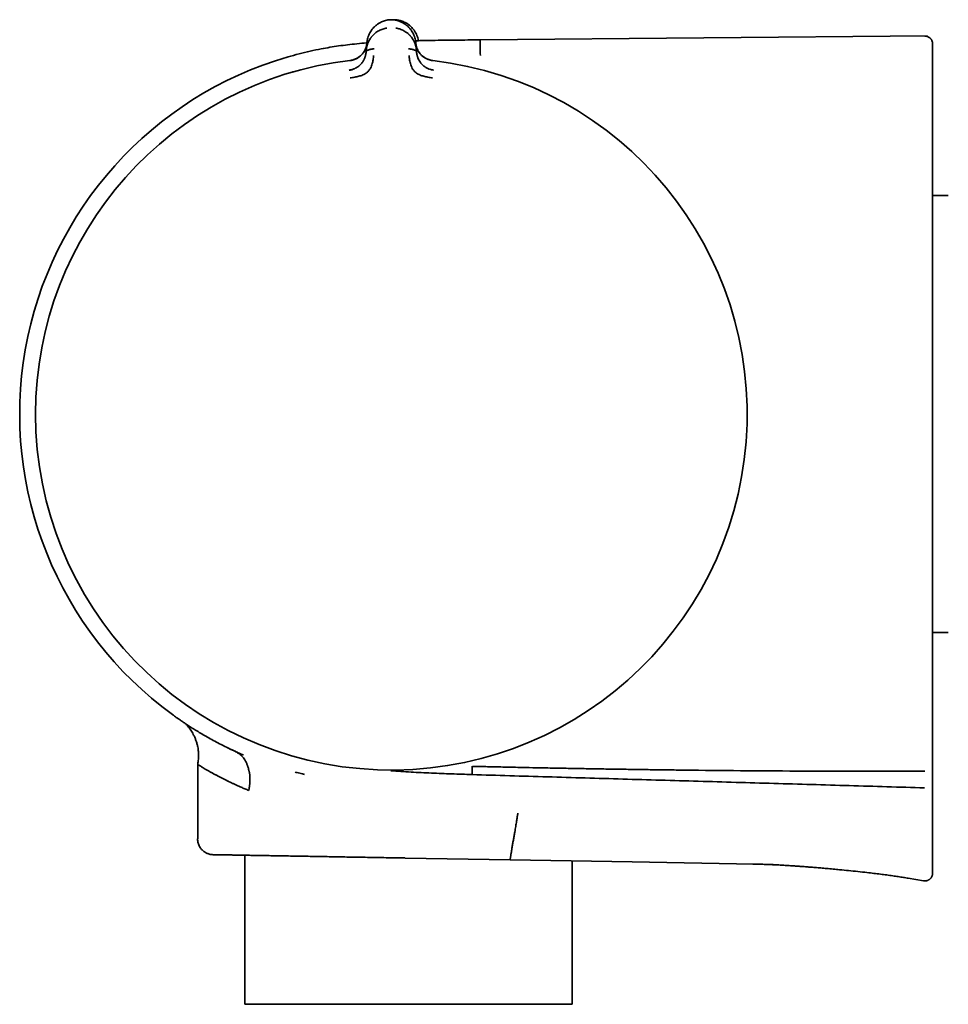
# Model space of a CAD drawing. Header units: millimetres. Extents: x 8 to 882, y 12 to 1914.
# Tile 11 of 23: x 118 to 177, y 1024 to 1087. Entities that reach past the tile are written whole.
import ezdxf

# ---------------------------------------------------------------- set-up
doc = ezdxf.new("R2010")
doc.units = ezdxf.units.MM

msp = doc.modelspace()

# ---------------------------------------------------------------- linework, layer by layer
at = {"color": 7, "linetype": 'Continuous', "lineweight": 35}
for p, q in [((141.137, 1086.73), (141.137, 1086.73)), ((175.558, 1085.697), (146.974, 1085.448)), ((139.692, 1084.8), (139.734, 1085.276)), ((142.859, 1085.227), (142.852, 1085.25)), ((142.855, 1085.276), (142.897, 1084.8)), ((139.692, 1084.8), (139.679, 1084.648)), ((142.91, 1084.648), (142.897, 1084.8)), ((138.652, 1084.128), (138.651, 1084.131)), ((176.893, 1075.507), (175.892, 1075.507)), ((175.892, 1047.582), (176.893, 1047.582)), ((131.307, 1040.001), (131.252, 1040.026)), ((128.919, 1039.179), (128.919, 1034.417)), ((131.935, 1033.364), (131.935, 1023.841)), ((148.882, 1033.068), (142.169, 1033.186)), ((148.882, 1033.068), (156.677, 1032.932)), ((152.855, 1023.841), (152.855, 1032.999)), ((156.677, 1032.932), (164.472, 1032.796)), ((164.51, 1032.796), (164.472, 1032.796)), ((174.337, 1031.893), (175.31, 1031.732)), ((152.855, 1023.841), (131.935, 1023.841))]:
    msp.add_line(p, q, dxfattribs=at)
for radius, start, end in [(23.753, 106.14131, 233.90751), (22.741, 96.67493, 179.9968), (22.74, 179.99681, 83.32507)]:
    msp.add_arc((141.295, 1061.544), radius, start, end, dxfattribs=at)
for points, knots in [([(141.137, 1086.73), (141.092, 1086.723), (140.998, 1086.709), (140.861, 1086.671), (140.726, 1086.622), (140.585, 1086.556), (140.443, 1086.472), (140.303, 1086.368), (140.179, 1086.252), (140.078, 1086.139), (140.026, 1086.063), (140.004, 1086.031)], [0, 0, 0, 0, 0.087651, 0.185084, 0.282346, 0.379881, 0.510652, 0.642202, 0.773946, 0.905101, 1, 1, 1, 1]), ([(141.452, 1086.731), (141.399, 1086.734), (141.294, 1086.741), (141.188, 1086.734), (141.135, 1086.73)], [0, 0, 0, 0, 0.4959543, 1, 1, 1, 1]), ([(141.651, 1086.728), (141.598, 1086.733), (141.531, 1086.739), (141.464, 1086.736), (141.45, 1086.735)], [0, 0, 0, 0, 0.791455, 1, 1, 1, 1]), ([(142.284, 1086.366), (142.239, 1086.401), (142.15, 1086.471), (142.009, 1086.554), (141.87, 1086.619), (141.738, 1086.668), (141.598, 1086.707), (141.5, 1086.723), (141.451, 1086.731)], [0, 0, 0, 0, 0.198634, 0.399486, 0.549288, 0.698736, 0.848587, 1, 1, 1, 1]), ([(142.856, 1085.276), (142.849, 1085.328), (142.837, 1085.433), (142.798, 1085.589), (142.745, 1085.742), (142.674, 1085.892), (142.586, 1086.037), (142.481, 1086.175), (142.357, 1086.306), (142.213, 1086.426), (142.063, 1086.524), (141.914, 1086.601), (141.769, 1086.658), (141.615, 1086.704), (141.507, 1086.721), (141.452, 1086.73)], [0, 0, 0, 0, 0.083502, 0.167135, 0.25073, 0.334182, 0.417468, 0.500668, 0.584268, 0.66794, 0.751172, 0.813243, 0.875138, 0.937201, 1, 1, 1, 1]), ([(141.644, 1086.692), (141.644, 1086.696), (141.646, 1086.711), (141.648, 1086.725), (141.649, 1086.727), (141.649, 1086.728)], [0, 0, 0, 0, 0.146179, 0.59815, 1, 1, 1, 1]), ([(142.776, 1086.02), (142.755, 1086.052), (142.703, 1086.129), (142.604, 1086.243), (142.481, 1086.359), (142.342, 1086.465), (142.2, 1086.55), (142.06, 1086.617), (141.925, 1086.667), (141.788, 1086.706), (141.694, 1086.721), (141.649, 1086.728)], [0, 0, 0, 0, 0.094899, 0.226054, 0.357798, 0.489348, 0.620119, 0.717654, 0.814916, 0.912349, 1, 1, 1, 1]), ([(139.692, 1084.8), (139.692, 1084.8), (139.693, 1084.801), (139.693, 1084.803), (139.694, 1084.813), (139.696, 1084.834), (139.7, 1084.869), (139.705, 1084.906), (139.712, 1084.943), (139.718, 1084.976), (139.726, 1085.012), (139.735, 1085.052), (139.747, 1085.095), (139.761, 1085.142), (139.778, 1085.192), (139.809, 1085.274), (139.857, 1085.379), (139.912, 1085.475), (139.95, 1085.533), (139.968, 1085.56), (139.987, 1085.586), (140.005, 1085.611), (140.023, 1085.634), (140.066, 1085.688), (140.14, 1085.769), (140.251, 1085.87), (140.369, 1085.958), (140.491, 1086.033), (140.618, 1086.095), (140.747, 1086.144), (140.876, 1086.181), (140.964, 1086.196), (141.007, 1086.203)], [0, 0, 0, 0, 0.000168, 0.001366, 0.004586, 0.016603, 0.03611, 0.063199, 0.079625, 0.097995, 0.118329, 0.14065, 0.164977, 0.191335, 0.219746, 0.250232, 0.332105, 0.404741, 0.422197, 0.438989, 0.455115, 0.47057, 0.485352, 0.499456, 0.574436, 0.645416, 0.712353, 0.775248, 0.835898, 0.89347, 0.948101, 1, 1, 1, 1]), ([(140, 1086.027), (139.972, 1085.982), (139.913, 1085.889), (139.845, 1085.742), (139.791, 1085.589), (139.752, 1085.433), (139.74, 1085.328), (139.734, 1085.276)], [0, 0, 0, 0, 0.189178, 0.39166, 0.594486, 0.797403, 1, 1, 1, 1]), ([(141.582, 1086.203), (141.625, 1086.196), (141.712, 1086.181), (141.84, 1086.144), (141.969, 1086.096), (142.102, 1086.031), (142.236, 1085.948), (142.333, 1085.873), (142.396, 1085.817), (142.428, 1085.787), (142.46, 1085.756), (142.49, 1085.723), (142.52, 1085.69), (142.564, 1085.638), (142.623, 1085.561), (142.671, 1085.485), (142.702, 1085.432), (142.715, 1085.407), (142.729, 1085.382), (142.742, 1085.355), (142.755, 1085.329), (142.767, 1085.301), (142.78, 1085.273), (142.801, 1085.22), (142.828, 1085.146), (142.854, 1085.056), (142.871, 1084.979), (142.882, 1084.917), (142.889, 1084.869), (142.894, 1084.834), (142.896, 1084.813), (142.897, 1084.804), (142.897, 1084.801), (142.897, 1084.8), (142.897, 1084.8), (142.897, 1084.8)], [0, 0, 0, 0, 0.0513747, 0.1056689, 0.1631079, 0.2238355, 0.2958393, 0.3720948, 0.3927762, 0.4137467, 0.4350053, 0.4565509, 0.4783823, 0.5004983, 0.5579327, 0.6251262, 0.6394527, 0.6541429, 0.6691941, 0.6846034, 0.7003676, 0.7164834, 0.7329474, 0.749756, 0.8087127, 0.8594415, 0.9021225, 0.936928, 0.9640104, 0.9834939, 0.9954712, 0.9986644, 0.9995643, 0.9998401, 1, 1, 1, 1]), ([(142.781, 1086.016), (142.809, 1085.971), (142.867, 1085.878), (142.934, 1085.73), (142.986, 1085.577), (143.015, 1085.465), (143.022, 1085.405), (143.023, 1085.398)], [0, 0, 0, 0, 0.2289593, 0.4740212, 0.7194994, 0.9650868, 1, 1, 1, 1]), ([(175.892, 1085.189), (175.89, 1085.228), (175.885, 1085.301), (175.854, 1085.387), (175.822, 1085.446), (175.797, 1085.484), (175.764, 1085.525), (175.714, 1085.576), (175.649, 1085.621), (175.582, 1085.653), (175.523, 1085.673), (175.457, 1085.687), (175.411, 1085.688), (175.388, 1085.689)], [0, 0, 0, 0, 0.148373, 0.275729, 0.345656, 0.402137, 0.449762, 0.545137, 0.67213, 0.746405, 0.826659, 0.911676, 1, 1, 1, 1]), ([(139.731, 1085.255), (139.726, 1085.254), (139.514, 1085.239), (139.103, 1085.202), (138.505, 1085.138), (137.929, 1085.063), (137.369, 1084.976), (136.762, 1084.867), (136.106, 1084.729), (135.396, 1084.559), (134.926, 1084.427), (134.691, 1084.361)], [0, 0, 0, 0, 0.002822, 0.124685, 0.241412, 0.354253, 0.464448, 0.573145, 0.714797, 0.856961, 1, 1, 1, 1]), ([(139.732, 1085.234), (139.729, 1085.203), (139.723, 1085.139), (139.705, 1085.052), (139.684, 1084.977), (139.663, 1084.916), (139.631, 1084.834), (139.576, 1084.725), (139.494, 1084.605), (139.407, 1084.504), (139.324, 1084.424), (139.247, 1084.363), (139.181, 1084.318), (139.12, 1084.28), (139.039, 1084.238), (138.931, 1084.193), (138.799, 1084.154), (138.702, 1084.14), (138.651, 1084.132)], [0, 0, 0, 0, 0.066635, 0.135806, 0.189506, 0.230315, 0.270412, 0.373582, 0.477446, 0.54682, 0.615532, 0.679345, 0.709208, 0.745635, 0.793559, 0.852678, 0.923375, 1, 1, 1, 1]), ([(139.73, 1085.227), (139.73, 1085.227), (139.73, 1085.225), (139.729, 1085.217), (139.727, 1085.202), (139.724, 1085.174), (139.719, 1085.144), (139.713, 1085.113), (139.707, 1085.083), (139.699, 1085.05), (139.689, 1085.013), (139.677, 1084.972), (139.662, 1084.929), (139.643, 1084.878), (139.618, 1084.821), (139.588, 1084.761), (139.556, 1084.705), (139.522, 1084.652), (139.487, 1084.604), (139.44, 1084.544), (139.377, 1084.475), (139.293, 1084.401), (139.206, 1084.336), (139.113, 1084.28), (139.014, 1084.23), (138.904, 1084.186), (138.783, 1084.15), (138.697, 1084.136), (138.652, 1084.129)], [0, 0, 0, 0, 0.000491, 0.00471, 0.016802, 0.036352, 0.063454, 0.082377, 0.103832, 0.127843, 0.154436, 0.183637, 0.215468, 0.24995, 0.297273, 0.342373, 0.385212, 0.425761, 0.464008, 0.499949, 0.569696, 0.63479, 0.695351, 0.751727, 0.809514, 0.868827, 0.931234, 1, 1, 1, 1]), ([(146.974, 1085.448), (146.712, 1085.446), (146.191, 1085.441), (145.417, 1085.434), (144.659, 1085.425), (143.924, 1085.415), (143.319, 1085.405), (142.961, 1085.396), (142.839, 1085.394)], [0, 0, 0, 0, 0.190117, 0.377949, 0.561658, 0.739856, 0.911568, 1, 1, 1, 1]), ([(143.938, 1084.132), (143.895, 1084.138), (143.811, 1084.15), (143.698, 1084.181), (143.604, 1084.215), (143.531, 1084.248), (143.47, 1084.28), (143.398, 1084.324), (143.312, 1084.384), (143.221, 1084.464), (143.14, 1084.55), (143.072, 1084.639), (143.015, 1084.726), (142.977, 1084.798), (142.95, 1084.856), (142.93, 1084.906), (142.907, 1084.97), (142.885, 1085.051), (142.866, 1085.14), (142.86, 1085.204), (142.857, 1085.234)], [0, 0, 0, 0, 0.065445, 0.126456, 0.176817, 0.216615, 0.249663, 0.283162, 0.351408, 0.420646, 0.490074, 0.559478, 0.628524, 0.692945, 0.722959, 0.75844, 0.805731, 0.864796, 0.935513, 1, 1, 1, 1]), ([(143.938, 1084.129), (143.892, 1084.136), (143.804, 1084.15), (143.68, 1084.188), (143.57, 1084.232), (143.483, 1084.277), (143.412, 1084.319), (143.349, 1084.362), (143.287, 1084.409), (143.23, 1084.46), (143.181, 1084.509), (143.137, 1084.56), (143.095, 1084.613), (143.053, 1084.673), (143.014, 1084.738), (142.977, 1084.809), (142.952, 1084.865), (142.936, 1084.906), (142.926, 1084.931), (142.917, 1084.959), (142.907, 1084.99), (142.897, 1085.024), (142.888, 1085.06), (142.879, 1085.1), (142.871, 1085.139), (142.866, 1085.175), (142.862, 1085.202), (142.86, 1085.218), (142.86, 1085.225), (142.86, 1085.227), (142.86, 1085.227), (142.859, 1085.227), (142.859, 1085.227), (142.859, 1085.227), (142.859, 1085.227)], [0, 0, 0, 0, 0.069378, 0.134468, 0.194638, 0.249711, 0.286603, 0.328862, 0.37663, 0.419896, 0.461045, 0.499963, 0.543343, 0.590062, 0.64011, 0.693451, 0.750023, 0.766419, 0.784871, 0.80536, 0.827867, 0.852367, 0.878829, 0.907219, 0.937495, 0.964715, 0.984147, 0.995886, 0.998893, 0.999683, 0.9999, 0.999964, 0.999986, 1, 1, 1, 1]), ([(146.974, 1085.448), (146.974, 1085.445), (146.974, 1085.439), (146.974, 1085.391), (146.975, 1085.314), (146.976, 1085.205), (146.977, 1085.066), (146.979, 1084.895), (146.98, 1084.696), (146.982, 1084.537), (146.983, 1084.458)], [0, 0, 0, 0, 0.124991, 0.249993, 0.374994, 0.499995, 0.624996, 0.749997, 0.874998, 1, 1, 1, 1]), ([(175.892, 1084.212), (175.892, 1084.291), (175.892, 1084.448), (175.892, 1084.646), (175.892, 1084.814), (175.892, 1084.952), (175.892, 1085.058), (175.892, 1085.134), (175.892, 1085.176), (175.892, 1085.194), (175.892, 1085.189), (175.892, 1085.189)], [0, 0, 0, 0, 0.125456, 0.250909, 0.37636, 0.501808, 0.627254, 0.750459, 0.873663, 0.996867, 1, 1, 1, 1]), ([(138.597, 1083.517), (138.642, 1083.524), (138.727, 1083.538), (138.83, 1083.569), (138.906, 1083.597), (138.958, 1083.62), (139.007, 1083.644), (139.076, 1083.681), (139.16, 1083.734), (139.254, 1083.807), (139.335, 1083.883), (139.405, 1083.963), (139.467, 1084.048), (139.509, 1084.117), (139.535, 1084.166), (139.549, 1084.192), (139.561, 1084.219), (139.574, 1084.247), (139.586, 1084.274), (139.6, 1084.312), (139.62, 1084.365), (139.643, 1084.441), (139.666, 1084.538), (139.674, 1084.609), (139.679, 1084.648)], [0, 0, 0, 0, 0.069029, 0.134234, 0.165139, 0.194797, 0.223151, 0.25016, 0.316417, 0.37991, 0.440884, 0.499499, 0.563069, 0.631475, 0.65021, 0.669285, 0.6887, 0.708455, 0.728549, 0.74898, 0.789411, 0.844999, 0.915392, 1, 1, 1, 1]), ([(138.658, 1083.022), (138.756, 1083.035), (138.947, 1083.06), (139.22, 1083.119), (139.471, 1083.195), (139.683, 1083.314), (139.847, 1083.462), (139.962, 1083.624), (140.029, 1083.784), (140.088, 1083.965), (140.128, 1084.147), (140.148, 1084.3), (140.156, 1084.386), (140.16, 1084.429), (140.162, 1084.442), (140.162, 1084.446), (140.162, 1084.448)], [0, 0, 0, 0, 0.1177718, 0.2282522, 0.3312397, 0.4270143, 0.5150992, 0.5956242, 0.6694207, 0.7357974, 0.8460443, 0.9267681, 0.9781412, 0.9927583, 0.997301, 1, 1, 1, 1]), ([(139.683, 1084.669), (139.68, 1084.64), (139.675, 1084.592), (139.665, 1084.543), (139.661, 1084.524)], [0, 0, 0, 0, 0.590511, 1, 1, 1, 1]), ([(139.679, 1084.648), (139.683, 1084.665), (139.691, 1084.7), (139.732, 1084.746), (139.787, 1084.784), (139.857, 1084.816), (139.936, 1084.84), (140.021, 1084.858), (140.109, 1084.868), (140.169, 1084.869), (140.198, 1084.869)], [0, 0, 0, 0, 0.111205, 0.223375, 0.341492, 0.466821, 0.598192, 0.733051, 0.86815, 1, 1, 1, 1]), ([(142.391, 1084.869), (142.421, 1084.869), (142.48, 1084.868), (142.568, 1084.858), (142.654, 1084.84), (142.733, 1084.816), (142.802, 1084.784), (142.857, 1084.746), (142.894, 1084.706), (142.901, 1084.679), (142.904, 1084.668)], [0, 0, 0, 0, 0.138018, 0.279436, 0.420604, 0.558119, 0.689311, 0.812952, 0.93037, 1, 1, 1, 1]), ([(142.427, 1084.448), (142.428, 1084.443), (142.43, 1084.424), (142.434, 1084.379), (142.441, 1084.31), (142.453, 1084.213), (142.475, 1084.084), (142.51, 1083.938), (142.562, 1083.782), (142.629, 1083.622), (142.744, 1083.461), (142.909, 1083.313), (143.12, 1083.194), (143.37, 1083.119), (143.643, 1083.06), (143.833, 1083.035), (143.931, 1083.022)], [0, 0, 0, 0, 0.007539, 0.032602, 0.07418, 0.124929, 0.188679, 0.265565, 0.331914, 0.405634, 0.486045, 0.573984, 0.669568, 0.772326, 0.882537, 1, 1, 1, 1]), ([(142.928, 1084.525), (142.924, 1084.545), (142.915, 1084.593), (142.909, 1084.641), (142.907, 1084.669)], [0, 0, 0, 0, 0.417677, 1, 1, 1, 1]), ([(142.91, 1084.648), (142.914, 1084.618), (142.92, 1084.563), (142.936, 1084.485), (142.951, 1084.429), (142.962, 1084.392), (142.968, 1084.37), (142.975, 1084.351), (142.981, 1084.333), (142.987, 1084.317), (143.007, 1084.266), (143.044, 1084.181), (143.11, 1084.066), (143.18, 1083.969), (143.254, 1083.883), (143.321, 1083.82), (143.381, 1083.771), (143.429, 1083.736), (143.481, 1083.701), (143.548, 1083.662), (143.624, 1083.622), (143.684, 1083.599), (143.711, 1083.588)], [0, 0, 0, 0, 0.075863, 0.142524, 0.199646, 0.219423, 0.237679, 0.254404, 0.269591, 0.283234, 0.295327, 0.401303, 0.499062, 0.588745, 0.657684, 0.729409, 0.766382, 0.804146, 0.842729, 0.882145, 0.947243, 1, 1, 1, 1]), ([(175.892, 1084.212), (175.892, 1084.206), (175.892, 1084.197), (175.892, 1084.176), (175.892, 1084.151), (175.892, 1084.119), (175.892, 1084.064), (175.892, 1083.986), (175.892, 1083.909), (175.892, 1083.84), (175.892, 1083.775), (175.892, 1083.727), (175.892, 1083.701)], [0, 0, 0, 0, 0.147128, 0.258656, 0.309565, 0.369349, 0.494935, 0.626743, 0.75141, 0.821595, 0.899647, 1, 1, 1, 1]), ([(134.973, 1083.388), (134.972, 1083.391), (134.967, 1083.407), (134.967, 1083.409), (134.966, 1083.411)], [0, 0, 0, 0, 0.224647, 1, 1, 1, 1]), ([(138.599, 1083.506), (138.599, 1083.507), (138.598, 1083.516), (138.597, 1083.516), (138.597, 1083.517)], [0, 0, 0, 0, 0.029866, 1, 1, 1, 1]), ([(138.937, 1083.609), (138.922, 1083.602), (138.889, 1083.588), (138.81, 1083.556), (138.711, 1083.528), (138.637, 1083.517), (138.598, 1083.511)], [0, 0, 0, 0, 0.1892, 0.415111, 0.694218, 1, 1, 1, 1]), ([(143.992, 1083.51), (143.933, 1083.522), (143.815, 1083.546), (143.707, 1083.588), (143.652, 1083.609)], [0, 0, 0, 0, 0.502878, 1, 1, 1, 1]), ([(143.763, 1083.57), (143.795, 1083.559), (143.87, 1083.535), (143.948, 1083.524), (143.992, 1083.517)], [0, 0, 0, 0, 0.430269, 1, 1, 1, 1]), ([(143.992, 1083.517), (143.992, 1083.517), (143.992, 1083.516), (143.991, 1083.507), (143.991, 1083.507)], [0, 0, 0, 0, 0.955703, 1, 1, 1, 1]), ([(175.892, 1083.701), (175.892, 1081.827), (175.892, 1078.081), (175.892, 1072.46), (175.892, 1066.839), (175.892, 1061.219), (175.892, 1055.598), (175.892, 1049.978), (175.892, 1044.357), (175.892, 1040.61), (175.892, 1038.737)], [0, 0, 0, 0, 0.125014, 0.250016, 0.37501, 0.5, 0.62499, 0.749984, 0.874986, 1, 1, 1, 1]), ([(127.324, 1042.334), (127.32, 1042.337), (127.305, 1042.348), (127.298, 1042.353), (127.302, 1042.35), (127.302, 1042.35)], [0, 0, 0, 0, 0.296982, 0.999224, 1, 1, 1, 1]), ([(127.302, 1042.35), (127.305, 1042.348), (127.312, 1042.343), (127.36, 1042.308), (127.437, 1042.252), (127.546, 1042.175), (127.687, 1042.076), (127.86, 1041.957), (128.065, 1041.818), (128.301, 1041.662), (128.566, 1041.491), (128.86, 1041.309), (129.182, 1041.115), (129.531, 1040.912), (129.91, 1040.701), (130.319, 1040.483), (130.762, 1040.258), (131.081, 1040.107), (131.243, 1040.03)], [0, 0, 0, 0, 0.062486, 0.125131, 0.187376, 0.249392, 0.311353, 0.373429, 0.435789, 0.498598, 0.560646, 0.622575, 0.684517, 0.746603, 0.807899, 0.870505, 0.934513, 1, 1, 1, 1]), ([(128.145, 1041.765), (128.161, 1041.749), (128.208, 1041.701), (128.287, 1041.611), (128.382, 1041.491), (128.475, 1041.359), (128.561, 1041.222), (128.646, 1041.069), (128.729, 1040.898), (128.809, 1040.701), (128.876, 1040.495), (128.922, 1040.304), (128.951, 1040.133), (128.968, 1039.99), (128.974, 1039.874), (128.976, 1039.785), (128.975, 1039.709), (128.971, 1039.611), (128.961, 1039.483), (128.943, 1039.336), (128.927, 1039.232), (128.919, 1039.179)], [0, 0, 0, 0, 0.024934, 0.074292, 0.128837, 0.188515, 0.246976, 0.30113, 0.375336, 0.449663, 0.527, 0.606354, 0.659164, 0.711907, 0.760642, 0.782262, 0.806772, 0.841988, 0.88749, 0.942796, 1, 1, 1, 1]), ([(131.242, 1040.031), (131.102, 1040.096), (130.95, 1040.167), (130.809, 1040.238), (130.797, 1040.244)], [0, 0, 0, 0, 0.911274, 1, 1, 1, 1]), ([(132.179, 1037.502), (132.18, 1037.506), (132.186, 1037.524), (132.194, 1037.565), (132.205, 1037.623), (132.217, 1037.696), (132.226, 1037.753), (132.232, 1037.797), (132.235, 1037.823), (132.238, 1037.849), (132.241, 1037.876), (132.244, 1037.905), (132.252, 1038.001), (132.26, 1038.163), (132.253, 1038.384), (132.234, 1038.556), (132.212, 1038.682), (132.195, 1038.765), (132.176, 1038.845), (132.156, 1038.923), (132.133, 1038.996), (132.11, 1039.066), (132.071, 1039.169), (132.014, 1039.3), (131.931, 1039.451), (131.839, 1039.586), (131.729, 1039.716), (131.594, 1039.837), (131.427, 1039.944), (131.305, 1040.001), (131.243, 1040.03)], [0, 0, 0, 0, 0.004242, 0.016723, 0.036676, 0.056569, 0.080906, 0.088045, 0.095511, 0.103312, 0.111453, 0.119942, 0.128788, 0.196959, 0.264951, 0.332077, 0.360338, 0.388162, 0.415466, 0.44217, 0.468201, 0.493494, 0.517994, 0.581918, 0.644774, 0.705876, 0.764737, 0.840416, 0.918611, 1, 1, 1, 1]), ([(131.84, 1039.76), (131.827, 1039.766), (131.795, 1039.779), (131.73, 1039.807), (131.652, 1039.842), (131.505, 1039.907), (131.388, 1039.962), (131.299, 1040.004)], [0, 0, 0, 0, 0.085455, 0.215262, 0.360901, 0.510498, 1, 1, 1, 1]), ([(128.919, 1039.179), (128.919, 1039.179), (128.916, 1039.181), (128.926, 1039.174), (128.952, 1039.156), (128.999, 1039.124), (129.066, 1039.079), (129.155, 1039.022), (129.267, 1038.953), (129.401, 1038.872), (129.56, 1038.778), (129.7, 1038.698), (129.806, 1038.638), (129.869, 1038.603), (129.935, 1038.567), (130.004, 1038.529), (130.076, 1038.49), (130.153, 1038.449), (130.232, 1038.407), (130.313, 1038.364), (130.394, 1038.322), (130.475, 1038.281), (130.56, 1038.238), (130.648, 1038.194), (130.731, 1038.153), (130.805, 1038.116), (130.891, 1038.075), (131.001, 1038.021), (131.146, 1037.953), (131.309, 1037.877), (131.493, 1037.794), (131.699, 1037.703), (131.928, 1037.605), (132.093, 1037.537), (132.179, 1037.502)], [0, 0, 0, 0, 0.000389, 0.050157, 0.101153, 0.153409, 0.206953, 0.261812, 0.316997, 0.373497, 0.431333, 0.490524, 0.508268, 0.526348, 0.544762, 0.563513, 0.5826, 0.602023, 0.621784, 0.641881, 0.660216, 0.678822, 0.697701, 0.716853, 0.736278, 0.750699, 0.763695, 0.789077, 0.817252, 0.848217, 0.881975, 0.918525, 0.957866, 1, 1, 1, 1]), ([(135.151, 1038.672), (135.19, 1038.662), (135.286, 1038.637), (135.44, 1038.598), (135.597, 1038.558), (135.697, 1038.533), (135.739, 1038.523)], [0, 0, 0, 0, 0.199068, 0.495118, 0.787969, 1, 1, 1, 1]), ([(146.449, 1038.516), (146.017, 1038.53), (145.152, 1038.557), (143.855, 1038.609), (142.556, 1038.672), (141.69, 1038.73), (141.258, 1038.759)], [0, 0, 0, 0, 0.249408, 0.499301, 0.749538, 1, 1, 1, 1]), ([(146.464, 1039.043), (146.463, 1038.978), (146.46, 1038.879), (146.456, 1038.76), (146.454, 1038.677), (146.452, 1038.61), (146.45, 1038.543), (146.449, 1038.527), (146.449, 1038.516)], [0, 0, 0, 0, 0.2409763, 0.3686808, 0.4988659, 0.6294384, 0.7577639, 1, 1, 1, 1]), ([(175.379, 1037.669), (173.772, 1037.716), (170.558, 1037.811), (165.737, 1037.951), (160.915, 1038.089), (156.094, 1038.228), (151.271, 1038.37), (148.056, 1038.467), (146.449, 1038.516)], [0, 0, 0, 0, 0.1666839, 0.3333451, 0.4999954, 0.6666467, 0.8333109, 1, 1, 1, 1]), ([(146.464, 1039.043), (146.465, 1039.043), (146.466, 1039.043), (146.471, 1039.042), (146.488, 1039.042), (146.525, 1039.041), (146.588, 1039.039), (146.674, 1039.037), (146.782, 1039.035), (146.914, 1039.032), (147.068, 1039.028), (147.246, 1039.024), (147.418, 1039.02), (147.568, 1039.017), (147.853, 1039.01), (148.453, 1038.996), (149.659, 1038.97), (151.047, 1038.942), (152.459, 1038.915), (153.609, 1038.894), (154.716, 1038.875), (155.781, 1038.859), (156.806, 1038.843), (157.834, 1038.829), (158.864, 1038.815), (159.896, 1038.803), (161.776, 1038.782), (164.513, 1038.756), (168.115, 1038.735), (171.745, 1038.723), (174.173, 1038.725), (175.393, 1038.725)], [0, 0, 0, 0, 0.000015, 0.000138, 0.000487, 0.001813, 0.00398, 0.006986, 0.010728, 0.015269, 0.02061, 0.026749, 0.033688, 0.038482, 0.042288, 0.063261, 0.100663, 0.167438, 0.207227, 0.247112, 0.286681, 0.32206, 0.357512, 0.393037, 0.428636, 0.464309, 0.500055, 0.62362, 0.748132, 0.873591, 1, 1, 1, 1]), ([(175.892, 1038.737), (175.892, 1038.708), (175.892, 1038.656), (175.892, 1038.585), (175.892, 1038.512), (175.892, 1038.431), (175.892, 1038.36), (175.892, 1038.308), (175.892, 1038.274), (175.892, 1038.245), (175.892, 1038.216), (175.892, 1038.189), (175.892, 1038.176), (175.892, 1038.167)], [0, 0, 0, 0, 0.101562, 0.18462, 0.249593, 0.368571, 0.499893, 0.565082, 0.628186, 0.689787, 0.75051, 0.852794, 1, 1, 1, 1]), ([(175.892, 1032.319), (175.892, 1032.324), (175.892, 1032.333), (175.892, 1032.347), (175.892, 1032.36), (175.892, 1032.373), (175.892, 1032.385), (175.892, 1032.396), (175.892, 1032.406), (175.892, 1032.416), (175.892, 1032.424), (175.892, 1032.43), (175.892, 1032.434), (175.892, 1032.439), (175.892, 1032.444), (175.892, 1032.449), (175.892, 1032.46), (175.892, 1032.477), (175.892, 1032.502), (175.892, 1032.526), (175.892, 1032.548), (175.892, 1032.567), (175.892, 1032.585), (175.892, 1032.601), (175.892, 1032.619), (175.892, 1032.639), (175.892, 1032.66), (175.892, 1032.681), (175.892, 1032.704), (175.892, 1032.729), (175.892, 1032.75), (175.892, 1032.765), (175.892, 1032.774), (175.892, 1032.782), (175.892, 1032.79), (175.892, 1032.806), (175.892, 1032.829), (175.892, 1032.86), (175.892, 1032.883), (175.892, 1032.898), (175.892, 1032.905), (175.892, 1032.911), (175.892, 1032.916), (175.892, 1032.92), (175.892, 1032.925), (175.892, 1032.934), (175.892, 1032.945), (175.892, 1032.964), (175.892, 1032.987), (175.892, 1033.014), (175.892, 1033.044), (175.892, 1033.076), (175.892, 1033.108), (175.892, 1033.141), (175.892, 1033.175), (175.892, 1033.21), (175.892, 1033.246), (175.892, 1033.284), (175.892, 1033.324), (175.892, 1033.366), (175.892, 1033.409), (175.892, 1033.455), (175.892, 1033.491), (175.892, 1033.517), (175.892, 1033.534), (175.892, 1033.55), (175.892, 1033.567), (175.892, 1033.584), (175.892, 1033.599), (175.892, 1033.641), (175.892, 1033.709), (175.892, 1033.803), (175.892, 1033.896), (175.892, 1033.988), (175.892, 1034.079), (175.892, 1034.17), (175.892, 1034.258), (175.892, 1034.346), (175.892, 1034.431), (175.892, 1034.514), (175.892, 1034.596), (175.892, 1034.676), (175.892, 1034.757), (175.892, 1034.841), (175.892, 1034.911), (175.892, 1034.955), (175.892, 1034.971), (175.892, 1034.976), (175.892, 1034.981), (175.892, 1034.985), (175.892, 1034.99), (175.892, 1034.995), (175.892, 1035.025), (175.892, 1035.081), (175.892, 1035.162), (175.892, 1035.242), (175.892, 1035.321), (175.892, 1035.401), (175.892, 1035.481), (175.892, 1035.562), (175.892, 1035.641), (175.892, 1035.72), (175.892, 1035.796), (175.892, 1035.87), (175.892, 1035.942), (175.892, 1036.01), (175.892, 1036.077), (175.892, 1036.143), (175.892, 1036.207), (175.892, 1036.267), (175.892, 1036.325), (175.892, 1036.376), (175.892, 1036.42), (175.892, 1036.448), (175.892, 1036.469), (175.892, 1036.482), (175.892, 1036.497), (175.892, 1036.512), (175.892, 1036.573), (175.892, 1036.68), (175.892, 1036.827), (175.892, 1036.966), (175.892, 1037.097), (175.892, 1037.198), (175.892, 1037.268), (175.892, 1037.309), (175.892, 1037.352), (175.892, 1037.394), (175.892, 1037.436), (175.892, 1037.477), (175.892, 1037.519), (175.892, 1037.554), (175.892, 1037.582), (175.892, 1037.605), (175.892, 1037.627), (175.892, 1037.65), (175.892, 1037.672), (175.892, 1037.694), (175.892, 1037.714), (175.892, 1037.736), (175.892, 1037.762), (175.892, 1037.792), (175.892, 1037.825), (175.892, 1037.86), (175.892, 1037.897), (175.892, 1037.937), (175.892, 1037.979), (175.892, 1038.023), (175.892, 1038.069), (175.892, 1038.118), (175.892, 1038.151), (175.892, 1038.167)], [0, 0, 0, 0, 0.004479, 0.0087034, 0.012673, 0.0163879, 0.019848, 0.0229985, 0.0259033, 0.0285623, 0.0309757, 0.0320309, 0.0331921, 0.0343627, 0.0355428, 0.0367323, 0.0379312, 0.0437105, 0.0490478, 0.0545523, 0.0588338, 0.0629513, 0.0659121, 0.0691436, 0.072646, 0.076419, 0.0802244, 0.0842706, 0.0885574, 0.0930849, 0.0978531, 0.0998235, 0.1013171, 0.1027713, 0.1042351, 0.1057086, 0.1115906, 0.1169681, 0.1224641, 0.1240561, 0.1253448, 0.1261965, 0.1270649, 0.1279501, 0.1288519, 0.1297705, 0.132383, 0.1351221, 0.139838, 0.1448876, 0.1502706, 0.1559872, 0.1620373, 0.1678269, 0.1738921, 0.1802329, 0.1868494, 0.1937416, 0.2009094, 0.2083528, 0.2162815, 0.2245008, 0.2330105, 0.2359415, 0.2389054, 0.2419022, 0.244932, 0.2479947, 0.2508636, 0.2533201, 0.2706071, 0.2876147, 0.3043428, 0.3207914, 0.3372519, 0.3534226, 0.3693036, 0.3848949, 0.4001964, 0.4149426, 0.4294094, 0.4435967, 0.4575044, 0.4727493, 0.4876437, 0.4948546, 0.4956587, 0.4964617, 0.4972636, 0.4980645, 0.4988643, 0.499663, 0.5006643, 0.5149106, 0.5291126, 0.5430603, 0.5567536, 0.5701927, 0.5844197, 0.5983502, 0.6119841, 0.6253215, 0.6383622, 0.6511064, 0.6628507, 0.6743314, 0.6855484, 0.6965018, 0.7071915, 0.7169307, 0.7264402, 0.7357201, 0.7417191, 0.7476179, 0.7494512, 0.7517049, 0.7541392, 0.7565702, 0.7589979, 0.7834435, 0.8075508, 0.82774, 0.8476857, 0.8673877, 0.8731463, 0.879313, 0.8856114, 0.8918273, 0.8979606, 0.9040113, 0.9099794, 0.9158649, 0.9191248, 0.9223587, 0.9255667, 0.9287489, 0.9319051, 0.9350354, 0.9379833, 0.9403858, 0.9443798, 0.9486412, 0.95317, 0.9579661, 0.9631358, 0.9685838, 0.9743103, 0.9803151, 0.9865983, 0.99316, 1, 1, 1, 1]), ([(149.375, 1036.042), (149.375, 1036.042), (149.376, 1036.041), (149.374, 1036.018), (149.367, 1035.965), (149.355, 1035.887), (149.34, 1035.793), (149.322, 1035.676), (149.299, 1035.538), (149.274, 1035.383), (149.246, 1035.212), (149.215, 1035.031), (149.179, 1034.821), (149.139, 1034.584), (149.093, 1034.324), (149.063, 1034.152), (149.047, 1034.066)], [0, 0, 0, 0, 0.0805801, 0.1618797, 0.244358, 0.3072091, 0.3708957, 0.4352579, 0.4999983, 0.564739, 0.629102, 0.6927895, 0.7556417, 0.8381208, 0.9194205, 1, 1, 1, 1]), ([(128.91, 1034.417), (128.912, 1034.369), (128.916, 1034.276), (128.945, 1034.144), (128.986, 1034.026), (129.039, 1033.917), (129.1, 1033.821), (129.169, 1033.736), (129.239, 1033.666), (129.314, 1033.603), (129.396, 1033.548), (129.48, 1033.502), (129.571, 1033.463), (129.67, 1033.431), (129.786, 1033.406), (129.868, 1033.402), (129.911, 1033.399)], [0, 0, 0, 0, 0.090853, 0.176567, 0.255494, 0.326333, 0.406612, 0.471342, 0.533396, 0.595251, 0.656624, 0.719821, 0.777239, 0.843858, 0.918589, 1, 1, 1, 1]), ([(148.882, 1033.068), (148.883, 1033.07), (148.883, 1033.073), (148.887, 1033.097), (148.893, 1033.134), (148.901, 1033.179), (148.908, 1033.22), (148.913, 1033.254), (148.917, 1033.279), (148.922, 1033.305), (148.926, 1033.333), (148.933, 1033.372), (148.942, 1033.429), (148.956, 1033.512), (148.972, 1033.606), (148.989, 1033.709), (149.006, 1033.816), (149.026, 1033.937), (149.04, 1034.021), (149.047, 1034.066)], [0, 0, 0, 0, 0.0780512, 0.1581477, 0.2403147, 0.3033332, 0.3675399, 0.3935667, 0.4197858, 0.4461976, 0.4728027, 0.4996016, 0.5547279, 0.6211588, 0.6988925, 0.76463, 0.836728, 0.9151852, 1, 1, 1, 1]), ([(129.911, 1033.399), (129.914, 1033.399), (129.919, 1033.399), (129.967, 1033.398), (130.042, 1033.397), (130.147, 1033.395), (130.281, 1033.393), (130.442, 1033.39), (130.631, 1033.387), (130.848, 1033.383), (131.092, 1033.379), (131.36, 1033.374), (131.654, 1033.369), (131.974, 1033.363), (132.318, 1033.357), (132.686, 1033.351), (133.075, 1033.344), (133.485, 1033.337), (133.918, 1033.33), (134.372, 1033.322), (134.847, 1033.313), (135.341, 1033.305), (135.851, 1033.296), (136.374, 1033.287), (136.913, 1033.277), (137.465, 1033.268), (138.029, 1033.258), (138.602, 1033.248), (139.181, 1033.238), (139.574, 1033.231), (139.77, 1033.227)], [0, 0, 0, 0, 0.035432, 0.070951, 0.106646, 0.142604, 0.178268, 0.213917, 0.249634, 0.285499, 0.321381, 0.357113, 0.392775, 0.428448, 0.46445, 0.500183, 0.535735, 0.571192, 0.606678, 0.642246, 0.677982, 0.713973, 0.749693, 0.785385, 0.821129, 0.857007, 0.892926, 0.928677, 0.964341, 1, 1, 1, 1]), ([(139.77, 1033.227), (139.966, 1033.224), (140.359, 1033.217), (140.957, 1033.208), (141.56, 1033.198), (141.965, 1033.192), (142.167, 1033.19)], [0, 0, 0, 0, 0.249536, 0.499365, 0.749505, 1, 1, 1, 1]), ([(164.405, 1032.797), (164.503, 1032.796), (164.695, 1032.792), (164.978, 1032.786), (165.258, 1032.777), (165.543, 1032.766), (165.837, 1032.753), (166.09, 1032.74), (166.297, 1032.728), (166.459, 1032.718), (166.628, 1032.708), (166.812, 1032.696), (167.016, 1032.682), (167.243, 1032.667), (167.492, 1032.649), (167.766, 1032.628), (168.067, 1032.604), (168.396, 1032.578), (168.751, 1032.548), (169.131, 1032.515), (169.532, 1032.478), (169.998, 1032.435), (170.525, 1032.383), (171.108, 1032.323), (171.646, 1032.264), (172.13, 1032.207), (172.552, 1032.156), (172.953, 1032.104), (173.33, 1032.051), (173.682, 1031.999), (174.015, 1031.946), (174.231, 1031.911), (174.337, 1031.893)], [0, 0, 0, 0, 0.029612, 0.05747, 0.085162, 0.11383, 0.143401, 0.173636, 0.189756, 0.205913, 0.222331, 0.240658, 0.261276, 0.283871, 0.308891, 0.336412, 0.366477, 0.399701, 0.435501, 0.473745, 0.514216, 0.556608, 0.614337, 0.673498, 0.732699, 0.77708, 0.81991, 0.860601, 0.898754, 0.934299, 0.967665, 1, 1, 1, 1]), ([(164.472, 1032.796), (164.452, 1032.797), (164.413, 1032.797), (164.408, 1032.797), (164.405, 1032.797)], [0, 0, 0, 0, 0.500006, 1, 1, 1, 1]), ([(164.469, 1032.801), (164.476, 1032.799), (164.489, 1032.796), (164.503, 1032.796), (164.51, 1032.796)], [0, 0, 0, 0, 0.499757, 1, 1, 1, 1]), ([(165.264, 1032.778), (165.273, 1032.777), (165.294, 1032.777), (165.35, 1032.775), (165.42, 1032.772), (165.508, 1032.769), (165.612, 1032.765), (165.735, 1032.759), (165.875, 1032.753), (165.973, 1032.748), (166.025, 1032.745)], [0, 0, 0, 0, 0.066725, 0.140001, 0.227974, 0.335482, 0.46519, 0.618616, 0.796687, 1, 1, 1, 1]), ([(166.025, 1032.745), (165.981, 1032.747), (165.827, 1032.755), (165.578, 1032.766), (165.374, 1032.774), (165.279, 1032.777)], [0, 0, 0, 0, 0.176198, 0.620971, 1, 1, 1, 1]), ([(175.311, 1031.732), (175.353, 1031.728), (175.432, 1031.721), (175.531, 1031.742), (175.599, 1031.769), (175.644, 1031.792), (175.685, 1031.818), (175.726, 1031.851), (175.772, 1031.897), (175.814, 1031.953), (175.848, 1032.015), (175.872, 1032.079), (175.889, 1032.15), (175.891, 1032.2), (175.892, 1032.225)], [0, 0, 0, 0, 0.1462872, 0.2735585, 0.343931, 0.4009382, 0.4490825, 0.5097639, 0.5850236, 0.6739485, 0.7486068, 0.8288362, 0.9131922, 1, 1, 1, 1]), ([(175.892, 1032.248), (175.892, 1032.248), (175.892, 1032.249), (175.892, 1032.249), (175.892, 1032.25), (175.892, 1032.251), (175.892, 1032.251), (175.892, 1032.252), (175.892, 1032.252), (175.892, 1032.252), (175.892, 1032.252), (175.892, 1032.252), (175.892, 1032.252), (175.892, 1032.253), (175.892, 1032.254), (175.892, 1032.256), (175.892, 1032.258), (175.892, 1032.26), (175.892, 1032.263), (175.892, 1032.267), (175.892, 1032.273), (175.892, 1032.282), (175.892, 1032.293), (175.892, 1032.305), (175.892, 1032.314), (175.892, 1032.319)], [0, 0, 0, 0, 0.048795, 0.09312, 0.132975, 0.168361, 0.199277, 0.216096, 0.23122, 0.235623, 0.239858, 0.243926, 0.247826, 0.253231, 0.319402, 0.370457, 0.419135, 0.465435, 0.511945, 0.56615, 0.660132, 0.750506, 0.837275, 0.92044, 1, 1, 1, 1]), ([(175.892, 1032.228), (175.892, 1032.227), (175.892, 1032.225), (175.892, 1032.239), (175.892, 1032.248)], [0, 0, 0, 0, 0.333637, 1, 1, 1, 1])]:
    msp.add_open_spline(points, degree=3, knots=knots, dxfattribs=at)

doc.saveas('drawing.dxf')
